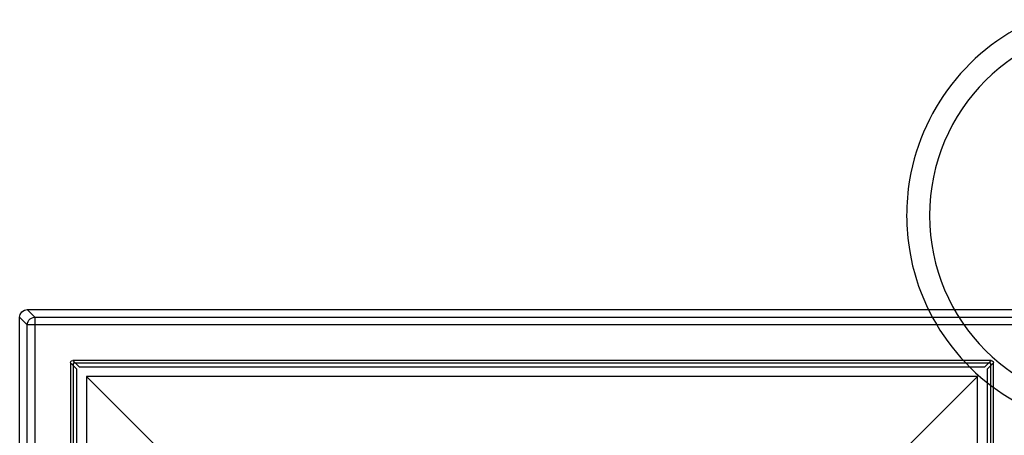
# Model space of a CAD drawing. Header units: millimetres. Extents: x 0 to 1524, y 0 to 1016.
# Tile 145 of 256: x 693.09 to 705.97, y 402.06 to 407.5. Entities that reach past the tile are written whole.
import ezdxf

# ---------------------------------------------------------------- set-up
doc = ezdxf.new("R2010")
doc.units = ezdxf.units.MM
doc.header["$LTSCALE"] = 83.82
doc.layers.get('0').update_dxf_attribs({"linetype": 'CONTINUOUS'})
doc.layers.add('02___PRT_ALL_AXES', color=7, linetype='CONTINUOUS')

msp = doc.modelspace()

# ---------------------------------------------------------------- linework, layer by layer
at = {"color": 6, "linetype": 'CONTINUOUS'}
for p, q in [((693.194, 403.707), (706.394, 403.707)), ((693.294, 403.607), (693.194, 403.707)), ((693.094, 403.607), (693.194, 403.507)), ((693.094, 390.407), (693.094, 403.607)), ((693.294, 403.607), (706.295, 403.607)), ((693.194, 390.506), (693.194, 403.507)), ((693.294, 403.507), (693.294, 390.506)), ((706.295, 403.507), (693.294, 403.507)), ((693.759, 403.012), (693.759, 391.002)), ((705.799, 403.042), (693.789, 403.042)), ((705.829, 391.002), (705.829, 403.012)), ((693.969, 402.832), (695.469, 401.332)), ((705.619, 402.832), (693.969, 402.832)), ((693.969, 402.832), (693.969, 391.182)), ((704.119, 401.332), (705.619, 402.832)), ((705.619, 391.182), (705.619, 402.832))]:
    msp.add_line(p, q, dxfattribs=at)
at = {"color": 7, "linetype": 'CONTINUOUS'}
for p, q in [((693.842, 402.929), (693.759, 403.012)), ((693.789, 403.042), (693.872, 402.959)), ((693.794, 403.007), (693.794, 391.007)), ((705.794, 403.007), (693.794, 403.007)), ((693.842, 391.084), (693.842, 402.929)), ((693.872, 402.959), (705.717, 402.959)), ((705.717, 402.959), (705.799, 403.042)), ((705.829, 403.012), (705.747, 402.929)), ((705.747, 402.929), (705.747, 391.084)), ((705.794, 391.007), (705.794, 403.007))]:
    msp.add_line(p, q, dxfattribs=at)
at = {"color": 6, "linetype": 'CONTINUOUS'}
for points in [[(693.094, 403.607), (693.102, 403.645), (693.124, 403.677), (693.156, 403.699), (693.194, 403.707)], [(693.194, 403.507), (693.196, 403.529), (693.204, 403.55), (693.216, 403.569), (693.232, 403.585), (693.25, 403.597), (693.272, 403.605), (693.294, 403.607)], [(693.294, 403.607), (693.294, 403.604), (693.294, 403.596), (693.294, 403.584), (693.294, 403.569), (693.294, 403.55), (693.294, 403.529), (693.294, 403.507)], [(693.294, 403.507), (693.272, 403.507), (693.251, 403.507), (693.233, 403.507), (693.217, 403.507), (693.205, 403.507), (693.197, 403.507), (693.194, 403.507)]]:
    msp.add_lwpolyline(points, dxfattribs=at)
at = {"color": 7, "linetype": 'CONTINUOUS'}
for points in [[(693.759, 403.012), (693.763, 403.027), (693.774, 403.038), (693.789, 403.042)], [(705.799, 403.042), (705.814, 403.038), (705.825, 403.027), (705.829, 403.012)]]:
    msp.add_lwpolyline(points, dxfattribs=at)
for start, end in [(110.1317, 170.3983), (170.3983, 189.7349), (189.7349, 250.0038)]:
    msp.add_arc((707.494, 404.94), 2.8, start, end, dxfattribs=at)
at = {"layer": '02___PRT_ALL_AXES', "color": 7, "linetype": 'CONTINUOUS'}
for start, end in [(0, 180), (180, 360)]:
    msp.add_arc((707.494, 404.94), 2.5, start, end, dxfattribs=at)

doc.saveas('drawing.dxf')
